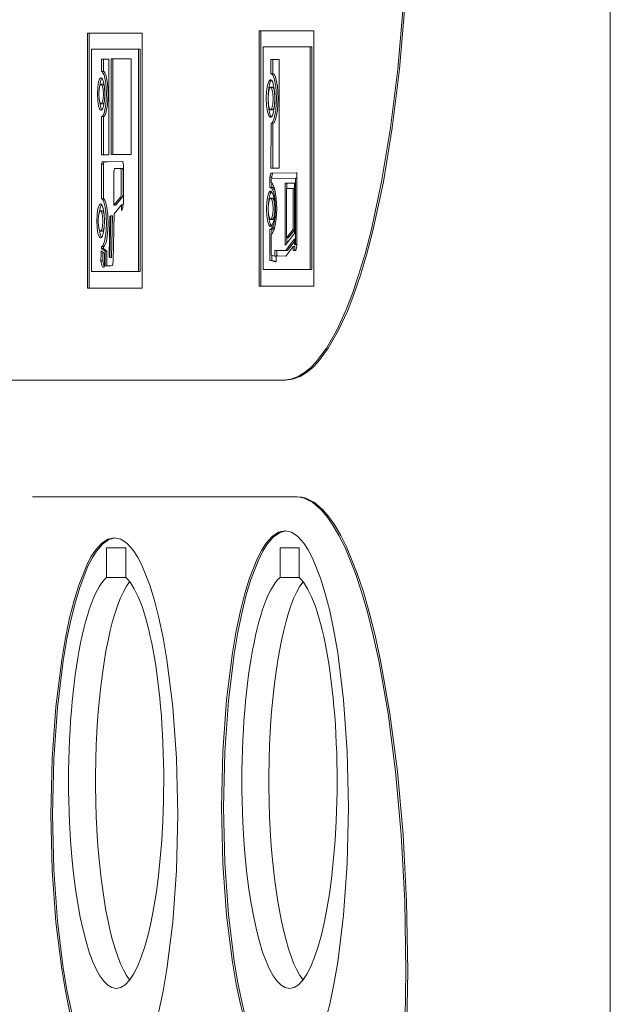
# Model space of a CAD drawing. Header units: millimetres. Extents: x 11681 to 15516, y 25095 to 29743.
# Tile 65 of 96: x 12890.92 to 12894.12, y 27886.48 to 27891.81. Entities that reach past the tile are written whole.
import ezdxf

# ---------------------------------------------------------------- set-up
doc = ezdxf.new("R2010")
doc.units = ezdxf.units.MM
doc.layers.add('00 - nowa technologia myjni_Nr_pióra__95', color=7, linetype='Continuous', lineweight=20, true_color=0x7c7c7c)
doc.layers.add('XREF', color=8, linetype='Continuous', lineweight=9)

# ---------------------------------------------------------------- blocks, each defined once
blk = doc.blocks.new('parter 2025.10.15')
at = {"layer": '00 - nowa technologia myjni_Nr_pióra__95', "color": 8, "linetype": 'Continuous', "lineweight": 5}
for p, q in [((611.7822, 2542.286), (611.7822, 2467.2695)), ((610.1762, 2500.9676), (609.8803, 2500.9676)), ((609.8803, 2500.9676), (609.8803, 2499.5845)), ((609.8901, 2500.9676), (609.8901, 2499.5845)), ((610.1762, 2499.5845), (610.1762, 2500.9676)), ((609.2465, 2500.956), (608.9506, 2500.956)), ((608.9506, 2500.956), (608.9506, 2499.5726)), ((608.9602, 2500.956), (608.9602, 2499.5726)), ((609.2465, 2499.5726), (609.2465, 2500.956)), ((608.9723, 2500.8693), (608.9723, 2499.6626)), ((609.227, 2500.8693), (608.9723, 2500.8693)), ((609.2367, 2500.8693), (609.227, 2500.8693)), ((609.227, 2499.6626), (609.227, 2500.8693)), ((609.2367, 2499.6626), (609.2367, 2500.8693)), ((609.9022, 2500.8809), (609.9022, 2499.6742)), ((610.1567, 2500.8809), (609.9022, 2500.8809)), ((610.1664, 2500.8809), (610.1567, 2500.8809)), ((610.1567, 2499.6742), (610.1567, 2500.8809)), ((610.1664, 2499.6742), (610.1664, 2500.8809)), ((609.0657, 2500.815), (609.0269, 2500.8147)), ((609.0365, 2500.8147), (609.0269, 2500.8147)), ((609.0269, 2500.8147), (609.0269, 2500.7472)), ((609.0657, 2500.815), (609.0365, 2500.8147)), ((609.0365, 2500.8147), (609.0365, 2500.7472)), ((609.0657, 2500.2962), (609.0657, 2500.815)), ((609.1873, 2500.8156), (609.078, 2500.8156)), ((609.078, 2500.8156), (609.078, 2500.298)), ((609.0877, 2500.8156), (609.0877, 2500.298)), ((609.1873, 2500.298), (609.1873, 2500.8156)), ((609.9885, 2500.8128), (609.9444, 2500.8122)), ((609.9542, 2500.8122), (609.9444, 2500.8122)), ((609.9444, 2500.8122), (609.9444, 2500.7356)), ((609.9885, 2500.8125), (609.9542, 2500.8122)), ((609.9542, 2500.8122), (609.9542, 2500.7356)), ((609.9885, 2500.2236), (609.9885, 2500.8128)), ((609.0365, 2500.7472), (609.0269, 2500.7472)), ((609.9542, 2500.7356), (609.9444, 2500.7356)), ((609.0339, 2500.6783), (609.0242, 2500.6783)), ((609.9521, 2500.6618), (609.9423, 2500.6618)), ((609.0339, 2500.5727), (609.0242, 2500.5727)), ((609.9521, 2500.5403), (609.9423, 2500.5403)), ((609.0271, 2500.5037), (609.0269, 2500.2962)), ((609.0368, 2500.5037), (609.0271, 2500.5037)), ((609.0368, 2500.5037), (609.0365, 2500.2962)), ((609.9447, 2500.4671), (609.9444, 2500.2236)), ((609.9545, 2500.4671), (609.9447, 2500.4671)), ((609.9545, 2500.4671), (609.9542, 2500.2236)), ((609.0269, 2500.2962), (609.0657, 2500.2962)), ((609.078, 2500.298), (609.1873, 2500.298)), ((609.0295, 2500.2574), (609.0268, 2500.2452)), ((609.0365, 2500.2452), (609.0268, 2500.2452)), ((609.0268, 2500.2452), (609.0268, 2500.1799)), ((609.0515, 2500.2574), (609.0295, 2500.2574)), ((609.0391, 2500.2574), (609.0365, 2500.2452)), ((609.0365, 2500.2452), (609.0365, 2500.1799)), ((609.14, 2500.2602), (609.0515, 2500.2574)), ((609.0613, 2500.2574), (609.0515, 2500.2574)), ((609.1408, 2500.2602), (609.0613, 2500.2574)), ((609.098, 2500.2217), (609.1289, 2500.2226)), ((609.1386, 2500.2226), (609.1289, 2500.2226)), ((609.1458, 2500.0539), (609.1452, 2500.2394)), ((609.9444, 2500.2236), (609.9885, 2500.2236)), ((609.0268, 2500.1799), (609.0269, 2500.0581)), ((609.0365, 2500.1799), (609.0365, 2500.0581)), ((609.0939, 2500.0221), (609.0939, 2500.2043)), ((609.1331, 2500.2046), (609.1336, 2500.0868)), ((609.1429, 2500.2046), (609.1433, 2500.0868)), ((609.9397, 2500.1799), (609.9386, 2500.1753)), ((609.9484, 2500.1753), (609.9386, 2500.1753)), ((609.9386, 2500.1753), (609.9386, 2500.1692)), ((609.9386, 2500.1692), (609.9386, 2500.1335)), ((609.9426, 2500.193), (609.9397, 2500.1799)), ((609.9437, 2500.1973), (609.9426, 2500.193)), ((609.9534, 2500.1973), (609.9437, 2500.1973)), ((609.945, 2500.1973), (609.9437, 2500.1973)), ((610.0807, 2500.1991), (609.945, 2500.1973)), ((609.9455, 2500.1631), (609.9466, 2500.1674)), ((609.9455, 2500.1473), (609.9455, 2500.1631)), ((609.9466, 2500.1674), (610.0773, 2500.1692)), ((609.9493, 2500.1799), (609.9484, 2500.1753)), ((609.9484, 2500.1753), (609.9484, 2500.1692)), ((609.9484, 2500.1692), (609.9484, 2500.1674)), ((609.9524, 2500.193), (609.9493, 2500.1799)), ((609.9534, 2500.1973), (609.9524, 2500.193)), ((609.9548, 2500.1973), (609.9534, 2500.1973)), ((610.0842, 2500.1991), (609.9548, 2500.1973)), ((610.0842, 2500.1692), (610.0773, 2500.1692)), ((610.0773, 2500.1692), (610.0773, 2499.8116)), ((610.0842, 2500.1991), (610.0807, 2500.1991)), ((610.0842, 2500.1842), (610.0842, 2500.1991)), ((610.0842, 2499.8055), (610.0842, 2500.1842)), ((609.9386, 2500.1335), (609.9386, 2500.1192)), ((609.9484, 2500.1192), (609.9386, 2500.1192)), ((609.9386, 2500.1192), (609.942, 2500.1186)), ((609.9484, 2500.1451), (609.9484, 2500.1335)), ((609.9484, 2500.1335), (609.9484, 2500.1192)), ((609.9484, 2500.1192), (609.9518, 2500.1186)), ((610.0248, 2500.1424), (610.0215, 2500.1424)), ((610.0215, 2500.1424), (610.0215, 2500.1274)), ((610.0215, 2500.1274), (610.0215, 2499.8262)), ((610.0677, 2500.1424), (610.0248, 2500.1424)), ((610.0284, 2499.8464), (610.0284, 2500.1125)), ((610.0284, 2500.1125), (610.0644, 2500.1125)), ((610.0311, 2500.1424), (610.0311, 2500.1274)), ((610.0311, 2500.1274), (610.0311, 2500.1125)), ((610.0711, 2500.1125), (610.0644, 2500.1125)), ((610.0644, 2500.1125), (610.0644, 2499.8918)), ((610.0711, 2500.1424), (610.0677, 2500.1424)), ((610.0711, 2500.1274), (610.0711, 2500.1424)), ((610.0711, 2499.8805), (610.0711, 2500.1274)), ((609.0365, 2500.0581), (609.0269, 2500.0581)), ((609.1308, 2500.0679), (609.0939, 2500.0221)), ((609.1406, 2500.0679), (609.1037, 2500.0221)), ((609.9522, 2500.0606), (609.9424, 2500.0606)), ((609.1037, 2500.0221), (609.0939, 2500.0221)), ((609.0953, 2499.9751), (609.1353, 2500.0246)), ((609.1449, 2500.0246), (609.1353, 2500.0246)), ((609.1353, 2500.0246), (609.1353, 2499.9947)), ((609.0313, 2499.9922), (609.0216, 2499.9922)), ((609.0674, 2499.7405), (609.071, 2499.9614)), ((609.071, 2499.9614), (609.0765, 2499.9654)), ((609.0765, 2499.9654), (609.0712, 2499.7395)), ((609.0863, 2499.9654), (609.0765, 2499.9654)), ((609.0863, 2499.9654), (609.0809, 2499.7395)), ((609.0899, 2499.7206), (609.0953, 2499.9751)), ((609.9522, 2499.9458), (609.9424, 2499.9458)), ((609.0313, 2499.8821), (609.0216, 2499.8821)), ((609.942, 2499.8927), (609.9386, 2499.8921)), ((609.9484, 2499.8921), (609.9386, 2499.8921)), ((609.9386, 2499.8921), (609.9386, 2499.8775)), ((609.9386, 2499.8775), (609.9386, 2499.7377)), ((609.9455, 2499.7518), (609.9455, 2499.8638)), ((609.9518, 2499.8927), (609.9484, 2499.8921)), ((609.9484, 2499.8921), (609.9484, 2499.8775)), ((609.9484, 2499.8775), (609.9484, 2499.8659)), ((610.0259, 2499.8119), (610.0686, 2499.8662)), ((610.0644, 2499.8918), (610.0284, 2499.8464)), ((610.0381, 2499.8464), (610.0284, 2499.8464)), ((610.0311, 2499.8464), (610.0311, 2499.8262)), ((610.0711, 2499.8879), (610.0381, 2499.8464)), ((610.0711, 2499.8918), (610.0644, 2499.8918)), ((610.0686, 2499.8662), (610.0711, 2499.8692)), ((610.0711, 2499.8692), (610.0711, 2499.8805)), ((609.0271, 2499.7972), (609.0269, 2499.7884)), ((609.0365, 2499.7884), (609.0269, 2499.7884)), ((609.0269, 2499.7884), (609.046, 2499.7731)), ((609.0368, 2499.7972), (609.0271, 2499.7972)), ((609.0368, 2499.7972), (609.0365, 2499.7884)), ((609.0365, 2499.7884), (609.0558, 2499.7731)), ((610.0215, 2499.8262), (610.0215, 2499.8064)), ((610.0215, 2499.8064), (610.0259, 2499.8119)), ((610.0667, 2499.8335), (610.0244, 2499.7768)), ((610.0259, 2499.7475), (610.0644, 2499.7991)), ((610.0311, 2499.8262), (610.0311, 2499.8189)), ((610.0711, 2499.8265), (610.0342, 2499.7768)), ((610.074, 2499.7991), (610.0644, 2499.7991)), ((610.0644, 2499.7991), (610.0644, 2499.792)), ((610.0644, 2499.792), (610.0644, 2499.7774)), ((610.0711, 2499.8396), (610.0667, 2499.8335)), ((610.0711, 2499.8195), (610.0711, 2499.8396)), ((610.0711, 2499.8073), (610.0711, 2499.8195)), ((610.0763, 2499.8073), (610.0711, 2499.8073)), ((610.074, 2499.7991), (610.074, 2499.792)), ((610.074, 2499.792), (610.074, 2499.7774)), ((610.0773, 2499.8116), (610.0763, 2499.8073)), ((610.0842, 2499.8073), (610.0763, 2499.8073)), ((610.0842, 2499.8116), (610.0773, 2499.8116)), ((610.0802, 2499.7817), (610.0831, 2499.7951)), ((610.0831, 2499.7951), (610.0842, 2499.7994)), ((610.0842, 2499.7994), (610.0842, 2499.8055)), ((609.0428, 2499.7615), (609.0246, 2499.7749)), ((609.0428, 2499.7011), (609.0428, 2499.7615)), ((609.0558, 2499.7731), (609.046, 2499.7731)), ((609.046, 2499.7731), (609.046, 2499.6947)), ((609.0558, 2499.7731), (609.0558, 2499.6947)), ((609.0712, 2499.7395), (609.0674, 2499.7405)), ((609.0809, 2499.7395), (609.0712, 2499.7395)), ((609.9386, 2499.7377), (609.9386, 2499.7237)), ((609.9656, 2499.7469), (609.9455, 2499.7518)), ((609.9484, 2499.7511), (609.9484, 2499.7377)), ((609.9484, 2499.7377), (609.9484, 2499.7237)), ((609.969, 2499.7774), (609.9656, 2499.7774)), ((609.9656, 2499.7774), (609.9656, 2499.7621)), ((609.9656, 2499.7621), (609.9656, 2499.7469)), ((609.9725, 2499.7469), (609.9656, 2499.7469)), ((610.0244, 2499.7768), (609.969, 2499.7774)), ((609.9823, 2499.7475), (609.9725, 2499.7475)), ((609.9725, 2499.731), (609.9725, 2499.7475)), ((609.9725, 2499.7475), (610.0248, 2499.7469)), ((609.9754, 2499.7774), (609.9754, 2499.7621)), ((609.9754, 2499.7621), (609.9754, 2499.7469)), ((609.9823, 2499.7475), (610.0255, 2499.7469)), ((610.0342, 2499.7768), (610.0244, 2499.7768)), ((610.0248, 2499.7469), (610.0255, 2499.7469)), ((610.0255, 2499.7469), (610.0259, 2499.7475)), ((610.0644, 2499.7774), (610.0677, 2499.7774)), ((610.0677, 2499.7774), (610.0778, 2499.7774)), ((610.0778, 2499.7774), (610.0792, 2499.7774)), ((610.0792, 2499.7774), (610.0802, 2499.7817)), ((609.0333, 2499.7209), (609.0236, 2499.7209)), ((609.0381, 2499.6861), (609.0396, 2499.6864)), ((609.046, 2499.6947), (609.0483, 2499.695)), ((609.0483, 2499.695), (609.0696, 2499.6932)), ((609.058, 2499.695), (609.0483, 2499.695)), ((609.9484, 2499.7237), (609.9386, 2499.7237)), ((609.9386, 2499.7237), (609.9418, 2499.7231)), ((609.9418, 2499.7231), (609.9688, 2499.7164)), ((609.9484, 2499.7237), (609.9516, 2499.7231)), ((609.9516, 2499.7231), (609.9725, 2499.7176)), ((609.9688, 2499.7164), (609.9725, 2499.7154)), ((609.9725, 2499.7154), (609.9725, 2499.731)), ((608.9723, 2499.6626), (609.227, 2499.6626)), ((609.2367, 2499.6626), (609.227, 2499.6626)), ((609.9022, 2499.6742), (610.1567, 2499.6742)), ((610.1664, 2499.6742), (610.1567, 2499.6742)), ((609.8803, 2499.5845), (610.1762, 2499.5845)), ((608.9506, 2499.5726), (609.2465, 2499.5726)), ((607.2941, 2499.0743), (610.0113, 2499.0743)), ((610.021, 2499.0743), (610.0113, 2499.0743)), ((610.0767, 2498.4425), (608.6532, 2498.4425)), ((610.0863, 2498.4425), (610.0767, 2498.4425)), ((609.0542, 2498.0052), (609.0542, 2498.1651)), ((609.0542, 2498.1651), (609.1574, 2498.1651)), ((609.1574, 2498.1651), (609.1574, 2498.0052)), ((609.9934, 2498.0052), (609.9934, 2498.1651)), ((609.9934, 2498.1651), (610.0964, 2498.1651)), ((610.0964, 2498.1651), (610.0964, 2498.0052)), ((609.0542, 2498.0052), (609.1574, 2498.0052)), ((609.9934, 2498.0052), (610.0964, 2498.0052))]:
    blk.add_line(p, q, dxfattribs=at)
for points in [[(610.0113, 2499.0743), (610.052, 2499.0794), (610.0921, 2499.0944), (610.1317, 2499.1191), (610.1608, 2499.1435), (610.1895, 2499.1731), (610.2453, 2499.2476), (610.2989, 2499.341), (610.35, 2499.4521), (610.3854, 2499.5433), (610.4193, 2499.6431), (610.4538, 2499.7591), (610.4863, 2499.8839), (610.5433, 2500.1491), (610.5917, 2500.4421), (610.6309, 2500.7604), (610.6599, 2501.1), (610.6779, 2501.4577), (610.684, 2501.8306)], [(610.021, 2499.0743), (610.0618, 2499.0794), (610.1019, 2499.0944), (610.1414, 2499.1191), (610.1706, 2499.1435), (610.1993, 2499.1731), (610.2549, 2499.2476), (610.3087, 2499.341), (610.3598, 2499.4521), (610.3952, 2499.5433), (610.4291, 2499.6431), (610.4635, 2499.7591), (610.496, 2499.8839), (610.553, 2500.1491), (610.6015, 2500.4421), (610.6407, 2500.7604), (610.6695, 2501.1), (610.6875, 2501.4577), (610.6938, 2501.8306)], [(609.0269, 2500.7472), (609.0284, 2500.7466), (609.0315, 2500.7448), (609.0344, 2500.7411), (609.04, 2500.7289), (609.0495, 2500.6838), (609.053, 2500.6246)], [(609.0365, 2500.7472), (609.0382, 2500.7466), (609.0413, 2500.7448), (609.0442, 2500.7411), (609.0497, 2500.7289), (609.0591, 2500.6838), (609.0628, 2500.6246)], [(609.004, 2500.6252), (609.0059, 2500.6621), (609.0109, 2500.6914), (609.0162, 2500.7063), (609.0193, 2500.7106), (609.0225, 2500.7131), (609.0242, 2500.7134)], [(609.0156, 2500.6624), (609.0236, 2500.7008), (609.0291, 2500.7106)], [(609.0242, 2500.7134), (609.0259, 2500.7131), (609.0292, 2500.7106), (609.0323, 2500.7063), (609.0376, 2500.6914), (609.0426, 2500.6621), (609.0445, 2500.6252)], [(609.919, 2500.6007), (609.9208, 2500.6407), (609.926, 2500.6734), (609.9324, 2500.6929), (609.9362, 2500.6987), (609.9402, 2500.7021), (609.9423, 2500.7027)], [(609.9292, 2500.6227), (609.9328, 2500.6581), (609.9389, 2500.685), (609.9443, 2500.6966), (609.9472, 2500.7002)], [(609.9423, 2500.7027), (609.9444, 2500.7021), (609.9484, 2500.6987), (609.9522, 2500.6929), (609.9586, 2500.6734), (609.9637, 2500.6407), (609.9655, 2500.6007)], [(609.9444, 2500.7356), (609.9463, 2500.7353), (609.9498, 2500.7332), (609.9531, 2500.7295), (609.9592, 2500.7167), (609.9698, 2500.6685), (609.9739, 2500.6026)], [(609.9542, 2500.7356), (609.956, 2500.7353), (609.9594, 2500.7332), (609.9627, 2500.7295), (609.969, 2500.7167), (609.9795, 2500.6685), (609.9835, 2500.6026)], [(609.0121, 2500.6252), (609.0138, 2500.652), (609.0181, 2500.6709), (609.0207, 2500.6758), (609.022, 2500.677), (609.0234, 2500.678)], [(609.0242, 2500.6783), (609.0265, 2500.677), (609.0278, 2500.6758), (609.0303, 2500.6709), (609.0347, 2500.652), (609.0364, 2500.6252)], [(609.0339, 2500.6783), (609.035, 2500.6777), (609.0371, 2500.6761), (609.0391, 2500.6728), (609.0426, 2500.6624)], [(609.9283, 2500.6007), (609.9301, 2500.631), (609.935, 2500.6526), (609.938, 2500.6587), (609.9397, 2500.6606), (609.9414, 2500.6615)], [(609.9423, 2500.6618), (609.9449, 2500.6606), (609.9466, 2500.6587), (609.9496, 2500.6526), (609.9544, 2500.631), (609.9562, 2500.6007)], [(609.9521, 2500.6618), (609.9539, 2500.6612), (609.9553, 2500.66), (609.9576, 2500.6566), (609.9608, 2500.6484), (609.965, 2500.6227)], [(609.0242, 2500.5373), (609.0225, 2500.5373), (609.0193, 2500.5397), (609.0162, 2500.5443), (609.0109, 2500.5592), (609.0059, 2500.5885), (609.004, 2500.6252)], [(609.0242, 2500.5727), (609.022, 2500.5733), (609.0207, 2500.5751), (609.0181, 2500.58), (609.0138, 2500.5989), (609.0121, 2500.6252)], [(609.0291, 2500.5397), (609.0236, 2500.5501), (609.0156, 2500.5882)], [(609.0445, 2500.6252), (609.0426, 2500.5885), (609.0376, 2500.5592), (609.0323, 2500.5443), (609.0292, 2500.5397), (609.0259, 2500.5373), (609.0242, 2500.5373)], [(609.0364, 2500.6252), (609.0347, 2500.5989), (609.0303, 2500.58), (609.0278, 2500.5751), (609.0265, 2500.5733), (609.0249, 2500.5727)], [(609.053, 2500.6246), (609.0495, 2500.566), (609.0402, 2500.5214), (609.0347, 2500.5098), (609.0318, 2500.5061), (609.0288, 2500.504), (609.0271, 2500.5037)], [(609.0426, 2500.5885), (609.0391, 2500.5776), (609.0371, 2500.5745), (609.035, 2500.5727), (609.0339, 2500.5727)], [(609.0628, 2500.6246), (609.0593, 2500.566), (609.05, 2500.5214), (609.0445, 2500.5098), (609.0416, 2500.5061), (609.0385, 2500.504), (609.0368, 2500.5037)], [(609.9423, 2500.4994), (609.9402, 2500.5), (609.9362, 2500.5031), (609.9324, 2500.5092), (609.926, 2500.5287), (609.9208, 2500.5611), (609.919, 2500.6007)], [(609.9423, 2500.5403), (609.9397, 2500.5415), (609.938, 2500.5431), (609.935, 2500.5495), (609.9301, 2500.5708), (609.9283, 2500.6007)], [(609.9655, 2500.6007), (609.9637, 2500.5611), (609.9586, 2500.5287), (609.9522, 2500.5092), (609.9484, 2500.5031), (609.9444, 2500.5), (609.9423, 2500.4994)], [(609.9562, 2500.6007), (609.9544, 2500.5708), (609.9496, 2500.5492), (609.9466, 2500.5431), (609.9449, 2500.5415), (609.9432, 2500.5403)], [(609.9739, 2500.6026), (609.9699, 2500.5367), (609.9595, 2500.4869), (609.9534, 2500.4738), (609.9501, 2500.4695), (609.9466, 2500.4677), (609.9447, 2500.4671)], [(609.9835, 2500.6026), (609.9797, 2500.5367), (609.9693, 2500.4869), (609.963, 2500.4738), (609.9597, 2500.4695), (609.9563, 2500.4677), (609.9545, 2500.4671)], [(609.9472, 2500.5019), (609.9443, 2500.5052), (609.9389, 2500.5171), (609.9328, 2500.544), (609.9292, 2500.5794)], [(609.965, 2500.5794), (609.9608, 2500.5538), (609.9576, 2500.5452), (609.9553, 2500.5422), (609.9539, 2500.5409), (609.9521, 2500.5403)], [(609.0939, 2500.2043), (609.096, 2500.2193), (609.097, 2500.2211), (609.0979, 2500.2217)], [(609.1289, 2500.2226), (609.1299, 2500.2217), (609.1308, 2500.2199), (609.1331, 2500.2046)], [(609.1386, 2500.2226), (609.1397, 2500.2217), (609.1406, 2500.2199), (609.1429, 2500.2046)], [(609.1452, 2500.2394), (609.1424, 2500.2571), (609.1414, 2500.2593), (609.1403, 2500.2602)], [(609.942, 2500.1186), (609.9444, 2500.1177), (609.9492, 2500.1134), (609.9556, 2500.1015), (609.9611, 2500.0832)], [(609.9658, 2500.1045), (609.96, 2500.1247), (609.9531, 2500.1393), (609.9455, 2500.1473)], [(609.9518, 2500.1186), (609.9537, 2500.118), (609.9577, 2500.1149), (609.9615, 2500.1094), (609.9682, 2500.0929)], [(609.0269, 2500.0581), (609.0297, 2500.0566), (609.0347, 2500.0502), (609.0393, 2500.0404), (609.0463, 2500.0121), (609.0515, 2499.9669), (609.0527, 2499.9165), (609.05, 2499.8674), (609.0432, 2499.8268), (609.0333, 2499.8027), (609.0271, 2499.7972)], [(609.0365, 2500.0581), (609.0394, 2500.0566), (609.0445, 2500.0502), (609.0489, 2500.0404), (609.0561, 2500.0121), (609.0611, 2499.9669), (609.0625, 2499.9165), (609.0597, 2499.8674), (609.053, 2499.8268), (609.0431, 2499.8027), (609.0368, 2499.7972)], [(609.1336, 2500.0868), (609.1322, 2500.0722), (609.1313, 2500.0688), (609.1308, 2500.0679)], [(609.1433, 2500.0868), (609.142, 2500.0722), (609.1411, 2500.0688), (609.1406, 2500.0679)], [(609.9205, 2500.0032), (609.9223, 2500.0417), (609.9273, 2500.0728), (609.9334, 2500.0905), (609.937, 2500.096), (609.9406, 2500.0984), (609.9424, 2500.099)], [(609.9293, 2500.0032), (609.9312, 2500.0319), (609.9359, 2500.0527), (609.9386, 2500.0581), (609.9402, 2500.0594), (609.9417, 2500.0606)], [(609.9315, 2500.0337), (609.935, 2500.0624), (609.9405, 2500.0838), (609.9449, 2500.0935), (609.9473, 2500.0966)], [(609.9424, 2500.099), (609.9444, 2500.0984), (609.9481, 2500.096), (609.9516, 2500.0905), (609.9576, 2500.0728), (609.9627, 2500.0417), (609.9646, 2500.0032)], [(609.9424, 2500.0606), (609.9449, 2500.0594), (609.9464, 2500.0581), (609.9492, 2500.0527), (609.9539, 2500.0319), (609.9557, 2500.0032)], [(609.9522, 2500.0606), (609.9537, 2500.06), (609.9548, 2500.0594), (609.9566, 2500.0572), (609.9592, 2500.0517), (609.9634, 2500.0337)], [(609.9611, 2500.0832), (609.9666, 2500.0478), (609.9685, 2500.0038)], [(609.9754, 2500.0038), (609.9728, 2500.0594), (609.9658, 2500.1045)], [(609.0004, 2499.937), (609.0024, 2499.9748), (609.0074, 2500.005), (609.013, 2500.0212), (609.0162, 2500.0264), (609.0198, 2500.0289), (609.0216, 2500.0295)], [(609.0117, 2499.9715), (609.0202, 2500.0154), (609.0265, 2500.0267)], [(609.0216, 2500.0295), (609.0234, 2500.0289), (609.0269, 2500.0264), (609.0301, 2500.0212), (609.0359, 2500.005), (609.0408, 2499.9748), (609.0428, 2499.937)], [(609.9424, 2499.9074), (609.9406, 2499.9074), (609.937, 2499.9104), (609.9334, 2499.9159), (609.9273, 2499.9333), (609.9223, 2499.9648), (609.9205, 2500.0032)], [(609.9424, 2499.9458), (609.9402, 2499.9465), (609.9386, 2499.9483), (609.9359, 2499.9538), (609.9312, 2499.9742), (609.9293, 2500.0032)], [(609.9646, 2500.0032), (609.9627, 2499.9648), (609.9576, 2499.9333), (609.9516, 2499.9159), (609.9481, 2499.9104), (609.9444, 2499.9074), (609.9424, 2499.9074)], [(609.9557, 2500.0032), (609.9539, 2499.9742), (609.9492, 2499.9538), (609.9464, 2499.9483), (609.9449, 2499.9465), (609.9434, 2499.9458)], [(609.9685, 2500.0038), (609.9666, 2499.9605), (609.9612, 2499.9263)], [(609.9659, 2499.9049), (609.9728, 2499.9486), (609.9754, 2500.0038)], [(609.0089, 2499.937), (609.0106, 2499.9648), (609.0152, 2499.9849), (609.0179, 2499.9898), (609.0193, 2499.9913), (609.0208, 2499.9922)], [(609.0216, 2499.9922), (609.0239, 2499.9913), (609.0252, 2499.9898), (609.028, 2499.9849), (609.0326, 2499.9648), (609.0342, 2499.937)], [(609.0313, 2499.9922), (609.0326, 2499.9919), (609.0352, 2499.9898), (609.0375, 2499.9855), (609.0411, 2499.9715)], [(609.9473, 2499.9098), (609.9449, 2499.9126), (609.9405, 2499.922), (609.935, 2499.944), (609.9315, 2499.9721)], [(609.9634, 2499.9721), (609.9592, 2499.9547), (609.9566, 2499.9492), (609.9548, 2499.9468), (609.9537, 2499.9465), (609.9522, 2499.9458)], [(609.0216, 2499.8451), (609.0198, 2499.8451), (609.0162, 2499.8482), (609.013, 2499.8531), (609.0074, 2499.8689), (609.0024, 2499.8995), (609.0004, 2499.937)], [(609.0216, 2499.8821), (609.0193, 2499.883), (609.0179, 2499.8842), (609.0152, 2499.8897), (609.0106, 2499.9092), (609.0089, 2499.937)], [(609.0265, 2499.8476), (609.0202, 2499.8586), (609.0117, 2499.9025)], [(609.0428, 2499.937), (609.0408, 2499.8995), (609.0359, 2499.8689), (609.0301, 2499.8531), (609.0269, 2499.8482), (609.0234, 2499.8451), (609.0216, 2499.8451)], [(609.0342, 2499.937), (609.0326, 2499.9092), (609.028, 2499.8897), (609.0252, 2499.8842), (609.0239, 2499.883), (609.0223, 2499.8821)], [(609.0411, 2499.9025), (609.0375, 2499.8888), (609.0352, 2499.8845), (609.0326, 2499.8824), (609.0313, 2499.8821)], [(609.9612, 2499.9263), (609.9557, 2499.9089), (609.9493, 2499.8976), (609.9444, 2499.8934), (609.942, 2499.8927)], [(609.9455, 2499.8638), (609.9533, 2499.8714), (609.9601, 2499.8854), (609.9659, 2499.9049)], [(609.9685, 2499.9172), (609.9617, 2499.9013), (609.9579, 2499.8964), (609.9537, 2499.8934), (609.9518, 2499.8927)], [(609.0236, 2499.7209), (609.0291, 2499.6959), (609.0324, 2499.6895), (609.0362, 2499.6864), (609.0381, 2499.6861)], [(609.0333, 2499.7209), (609.0385, 2499.6965), (609.0419, 2499.6901)], [(609.0396, 2499.6864), (609.0416, 2499.6889), (609.0428, 2499.7011)], [(609.0849, 2499.6968), (609.0858, 2499.6977), (609.0873, 2499.7017), (609.0899, 2499.7206)], [(610.6752, 2495.8711), (610.6686, 2496.2496), (610.6497, 2496.6115), (610.6193, 2496.9527), (610.5784, 2497.2685), (610.5279, 2497.5557), (610.4983, 2497.6912), (610.4667, 2497.8169), (610.4352, 2497.9265), (610.4019, 2498.0266), (610.3436, 2498.1706), (610.3123, 2498.2332), (610.2801, 2498.2881), (610.2484, 2498.3339), (610.2159, 2498.3717), (610.1706, 2498.4105), (610.1242, 2498.4343), (610.1005, 2498.4404), (610.0767, 2498.4425)], [(610.6848, 2495.8711), (610.6784, 2496.2496), (610.6595, 2496.6115), (610.6291, 2496.9527), (610.588, 2497.2685), (610.5377, 2497.5557), (610.5081, 2497.6912), (610.4765, 2497.8169), (610.4449, 2497.9265), (610.4117, 2498.0266), (610.3534, 2498.1706), (610.3221, 2498.2332), (610.2899, 2498.2881), (610.2582, 2498.3339), (610.2257, 2498.3717), (610.1803, 2498.4105), (610.1338, 2498.4343), (610.1103, 2498.4404), (610.0863, 2498.4425)], [(610.0207, 2498.2579), (609.9855, 2498.2503), (609.9515, 2498.2277), (609.9185, 2498.1905), (609.8947, 2498.1539), (609.8716, 2498.1099), (609.8286, 2498.0019), (609.8028, 2497.9179), (609.779, 2497.824), (609.7561, 2497.715), (609.7357, 2497.5966), (609.7041, 2497.3418), (609.6841, 2497.0601), (609.6771, 2496.758)], [(610.0253, 2498.2576), (609.9905, 2498.2478), (609.9569, 2498.2234), (609.9244, 2498.1853), (609.9009, 2498.1477), (609.8784, 2498.1032), (609.8358, 2497.9942), (609.8108, 2497.9112), (609.7876, 2497.8188), (609.7647, 2497.7092), (609.7445, 2497.5899), (609.7134, 2497.3369), (609.6937, 2497.0577), (609.6869, 2496.758)], [(610.3642, 2496.758), (610.3573, 2497.0601), (610.3372, 2497.3418), (610.3056, 2497.5966), (610.2852, 2497.715), (610.2623, 2497.824), (610.2385, 2497.9179), (610.2127, 2498.0019), (610.1697, 2498.1099), (610.1466, 2498.1539), (610.1228, 2498.1905), (610.0898, 2498.2277), (610.0558, 2498.2503), (610.0207, 2498.2579)], [(609.0956, 2498.2204), (609.0603, 2498.2124), (609.0263, 2498.1899), (608.9934, 2498.1532), (608.9695, 2498.1163), (608.9465, 2498.0724), (608.9035, 2497.964), (608.8777, 2497.8804), (608.8539, 2497.7864), (608.831, 2497.6775), (608.8107, 2497.5591), (608.779, 2497.3042), (608.759, 2497.0229), (608.752, 2496.7204)], [(609.1002, 2498.2204), (609.0654, 2498.2106), (609.0318, 2498.1862), (608.9993, 2498.1477), (608.9758, 2498.1105), (608.9532, 2498.066), (608.9106, 2497.9567), (608.8856, 2497.8737), (608.8624, 2497.7812), (608.8395, 2497.6717), (608.8194, 2497.5527), (608.7883, 2497.2994), (608.7686, 2497.0201), (608.7617, 2496.7204)], [(609.4391, 2496.7204), (609.4322, 2497.0229), (609.4121, 2497.3042), (609.3805, 2497.5591), (609.36, 2497.6775), (609.3371, 2497.7864), (609.3133, 2497.8804), (609.2877, 2497.964), (609.2445, 2498.0724), (609.2215, 2498.1163), (609.1977, 2498.1532), (609.1647, 2498.1899), (609.1307, 2498.2124), (609.0956, 2498.2204)], [(609.6771, 2496.758), (609.6841, 2496.4555), (609.7041, 2496.1742), (609.7357, 2495.9194), (609.7561, 2495.8009), (609.779, 2495.692), (609.8028, 2495.598), (609.8286, 2495.5141), (609.8716, 2495.4057), (609.8947, 2495.3621), (609.9185, 2495.3255), (609.9515, 2495.2882), (609.9855, 2495.2657), (610.0207, 2495.258)], [(609.6869, 2496.758), (609.6937, 2496.4583), (609.7134, 2496.1791), (609.7445, 2495.9261), (609.7647, 2495.807), (609.7876, 2495.6972), (609.8108, 2495.6047), (609.8358, 2495.5217), (609.8782, 2495.4128), (609.9009, 2495.3682), (609.9243, 2495.331), (609.9568, 2495.2925), (609.9905, 2495.2681), (610.0252, 2495.2583)], [(610.0207, 2495.258), (610.0558, 2495.2657), (610.0898, 2495.2882), (610.1228, 2495.3255), (610.1466, 2495.3621), (610.1697, 2495.4057), (610.2127, 2495.5141), (610.2385, 2495.598), (610.2623, 2495.692), (610.2852, 2495.8009), (610.3056, 2495.9194), (610.3372, 2496.1742), (610.3573, 2496.4555), (610.3642, 2496.758)], [(608.752, 2496.7204), (608.759, 2496.418), (608.779, 2496.1366), (608.8107, 2495.8818), (608.831, 2495.7634), (608.8539, 2495.6545), (608.8777, 2495.5605), (608.9035, 2495.4768), (608.9465, 2495.3682), (608.9695, 2495.3246), (608.9934, 2495.2876), (609.0263, 2495.251), (609.0603, 2495.2284), (609.0956, 2495.2205)], [(608.7617, 2496.7204), (608.7686, 2496.4211), (608.7883, 2496.1415), (608.8194, 2495.8882), (608.8395, 2495.7692), (608.8624, 2495.6596), (608.8856, 2495.5672), (608.9106, 2495.4842), (608.9532, 2495.3752), (608.9758, 2495.3307), (608.9993, 2495.2931), (609.0317, 2495.2547), (609.0654, 2495.2303), (609.1, 2495.2205)], [(609.0956, 2495.2205), (609.1307, 2495.2284), (609.1647, 2495.251), (609.1977, 2495.2876), (609.2215, 2495.3246), (609.2445, 2495.3682), (609.2877, 2495.4768), (609.3133, 2495.5605), (609.3371, 2495.6545), (609.36, 2495.7634), (609.3805, 2495.8818), (609.4121, 2496.1366), (609.4322, 2496.418), (609.4391, 2496.7204)], [(610.0767, 2493.2997), (610.1005, 2493.3016), (610.1242, 2493.3077), (610.1706, 2493.3315), (610.2159, 2493.3702), (610.2484, 2493.4084), (610.2801, 2493.4535), (610.3123, 2493.5088), (610.3436, 2493.5713), (610.4019, 2493.7154), (610.4352, 2493.8155), (610.4667, 2493.9247), (610.4983, 2494.0511), (610.5279, 2494.1866), (610.5784, 2494.4734), (610.6193, 2494.7896), (610.6497, 2495.1308), (610.6686, 2495.4924), (610.6752, 2495.8711)], [(610.0863, 2493.2997), (610.1103, 2493.3016), (610.1338, 2493.3077), (610.1803, 2493.3315), (610.2257, 2493.3702), (610.2582, 2493.4084), (610.2899, 2493.4535), (610.3221, 2493.5088), (610.3534, 2493.5713), (610.4117, 2493.7154), (610.4449, 2493.8155), (610.4765, 2493.9247), (610.5081, 2494.0511), (610.5377, 2494.1866), (610.588, 2494.4734), (610.6291, 2494.7896), (610.6595, 2495.1308), (610.6784, 2495.4924), (610.6848, 2495.8711)]]:
    blk.add_lwpolyline(points, dxfattribs=at)
for centre, radius, start, end in [((608.8821, 2500.0551), 0.2637, 351.3854, 359.7128), ((609.0754, 2500.0282), 0.0686, 330.5507, 349.3046), ((610.5798, 2499.7148), 1.5562, 177.7897, 179.7835), ((610.9231, 2499.709), 1.8898, 178.2202, 179.6485), ((609.0527, 2499.5516), 0.1434, 81.4135, 87.8676), ((609.0706, 2499.7218), 0.0289, 268.2312, 299.7792)]:
    blk.add_arc(centre, radius, start, end, dxfattribs=at)
for centre, major_axis, start_param, end_param in [((609.1058, 2496.9029), (0, -1.125), 3.342951, 4.913747), ((609.2518, 2496.9029), (0, -1.125), 3.428745, 4.511031), ((609.1058, 2496.9029), (0, -1.125), 6.283138, 9.22342), ((610.0448, 2496.9029), (0, -1.125), 3.342951, 4.913747), ((610.1909, 2496.9029), (0, -1.125), 3.428745, 4.511031), ((610.0448, 2496.9029), (0, -1.125), 6.283138, 9.22342), ((609.2518, 2496.9029), (0, 1.125), 1.369438, 1.772154), ((610.1909, 2496.9029), (0, 1.125), 1.369438, 1.772154), ((609.1058, 2496.9029), (0, -1.125), 4.913744, 6.283141), ((609.2518, 2496.9029), (0, -1.125), 4.913747, 5.996108), ((610.0448, 2496.9029), (0, -1.125), 4.913744, 6.283141), ((610.1909, 2496.9029), (0, -1.125), 4.913747, 5.996108)]:
    blk.add_ellipse(centre, major_axis=major_axis, ratio=0.229047, start_param=start_param, end_param=end_param, dxfattribs=at)

msp = doc.modelspace()

# ---------------------------------------------------------------- block references
at = {"layer": 'XREF'}
msp.add_blockref('parter 2025.10.15', (12282.3391, 25390.7845), dxfattribs=at)

doc.saveas('drawing.dxf')
